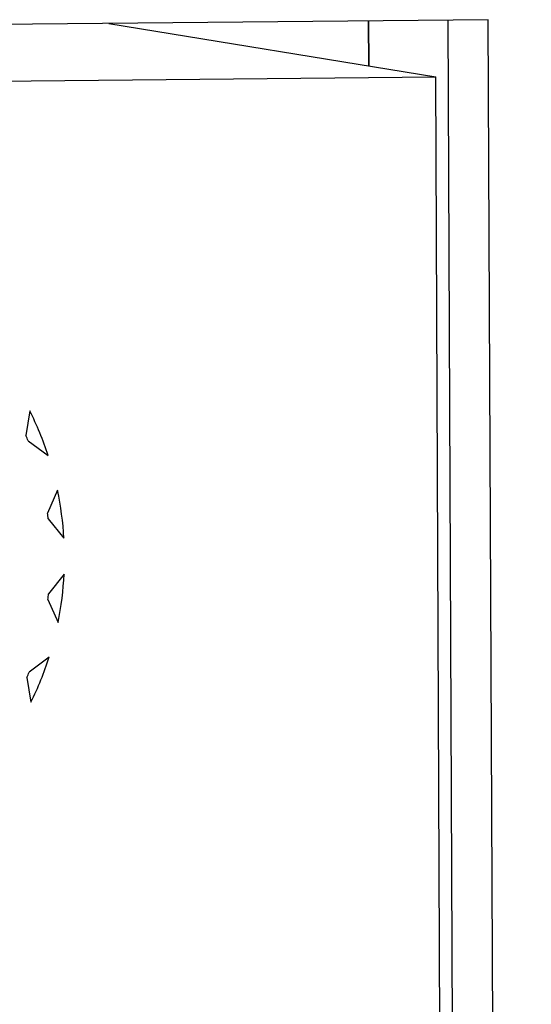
# Model space of a CAD drawing. Header units: millimetres. Extents: x 0 to 1750, y -1720 to 477.
# Tile 113 of 256: x 327.08 to 329.81, y -817.61 to -812.35. Entities that reach past the tile are written whole.
import ezdxf

# ---------------------------------------------------------------- set-up
doc = ezdxf.new("R2010")
doc.units = ezdxf.units.MM
doc.header["$LTSCALE"] = 92.51
for name, color, linetype in [('101300786_14DXF_CONTINUOUS_LINE', 7, 'CONTINUOUS'), ('101300786_DXF_CONTINUOUS_LINE', 7, 'CONTINUOUS'), ('DE-11-072043DXF_CONTINUOUS_LINE', 7, 'CONTINUOUS'), ('DE-19-009424DXF_CONTINUOUS_LINE', 7, 'CONTINUOUS')]:
    doc.layers.add(name, color=color, linetype=linetype)

msp = doc.modelspace()

# ---------------------------------------------------------------- linework, layer by layer
at = {"layer": '101300786_14DXF_CONTINUOUS_LINE'}
for p, q in [((327.5596, -812.3725), (329.305, -812.6574)), ((321.4343, -812.7355), (329.305, -812.6574)), ((329.4385, -843.1229), (329.305, -812.6574)), ((327.1379, -814.4399), (327.1178, -814.5725)), ((327.1296, -814.601), (327.2368, -814.6787)), ((327.2863, -814.8632), (327.2331, -814.9862)), ((327.2372, -815.0169), (327.3208, -815.1202)), ((327.3217, -815.3117), (327.239, -815.4167)), ((327.234, -815.4472), (327.2351, -815.4474)), ((327.2351, -815.4474), (327.2894, -815.5694)), ((327.2415, -815.7548), (327.135, -815.8346)), ((327.1234, -815.8634), (327.1447, -815.9956))]:
    msp.add_line(p, q, dxfattribs=at)
for centre, radius, start, end in [((325.5914, -815.2196), 1.7319, 18.1987, 26.7578), ((325.595, -815.2193), 1.6544, 21.9443, 23.0123), ((325.5751, -815.2236), 1.7488, 3.3881, 11.8921), ((325.5794, -815.2236), 1.6706, 7.1096, 8.1706), ((325.5677, -815.2232), 1.7562, 348.6324, 357.1126), ((325.5724, -815.2239), 1.6777, 352.3434, 353.4015), ((325.5718, -815.2239), 1.7521, 333.8676, 342.361), ((325.5761, -815.2251), 1.6738, 337.5844, 338.6442)]:
    msp.add_arc(centre, radius, start, end, dxfattribs=at)
at = {"layer": '101300786_DXF_CONTINUOUS_LINE'}
for p, q in [((327.5596, -812.3725), (329.305, -812.6574)), ((321.4343, -812.7355), (329.305, -812.6574)), ((329.4385, -843.1229), (329.305, -812.6574)), ((327.1379, -814.4399), (327.1178, -814.5725)), ((327.1296, -814.601), (327.2368, -814.6787)), ((327.2863, -814.8632), (327.2331, -814.9862)), ((327.2372, -815.0169), (327.3208, -815.1202)), ((327.3217, -815.3117), (327.239, -815.4167)), ((327.2351, -815.4474), (327.2894, -815.5694)), ((327.2415, -815.7548), (327.135, -815.8346)), ((327.1234, -815.8634), (327.1447, -815.9956))]:
    msp.add_line(p, q, dxfattribs=at)
for centre, radius, start, end in [((325.5914, -815.2196), 1.7319, 18.1987, 26.7578), ((325.595, -815.2193), 1.6544, 21.9443, 23.0123), ((325.5751, -815.2236), 1.7488, 3.3881, 11.8921), ((325.5794, -815.2236), 1.6706, 7.1096, 8.1706), ((325.5677, -815.2232), 1.7562, 348.6324, 357.1126), ((325.5724, -815.2239), 1.6777, 352.3434, 353.4015), ((325.5718, -815.2239), 1.7521, 333.8676, 342.361), ((325.5761, -815.2251), 1.6738, 337.5844, 338.6442)]:
    msp.add_arc(centre, radius, start, end, dxfattribs=at)
at = {"layer": 'DE-11-072043DXF_CONTINUOUS_LINE'}
for p, q in [((329.5855, -812.3524), (321.1245, -812.4364)), ((329.6002, -864.6925), (329.3709, -812.3533)), ((329.815, -864.7275), (329.5855, -812.3524))]:
    msp.add_line(p, q, dxfattribs=at)
at = {"layer": 'DE-19-009424DXF_CONTINUOUS_LINE'}
for p, q in [((328.946, -812.3587), (328.947, -812.5989)), ((328.947, -812.5989), (328.946, -812.3587))]:
    msp.add_line(p, q, dxfattribs=at)

doc.saveas('drawing.dxf')
